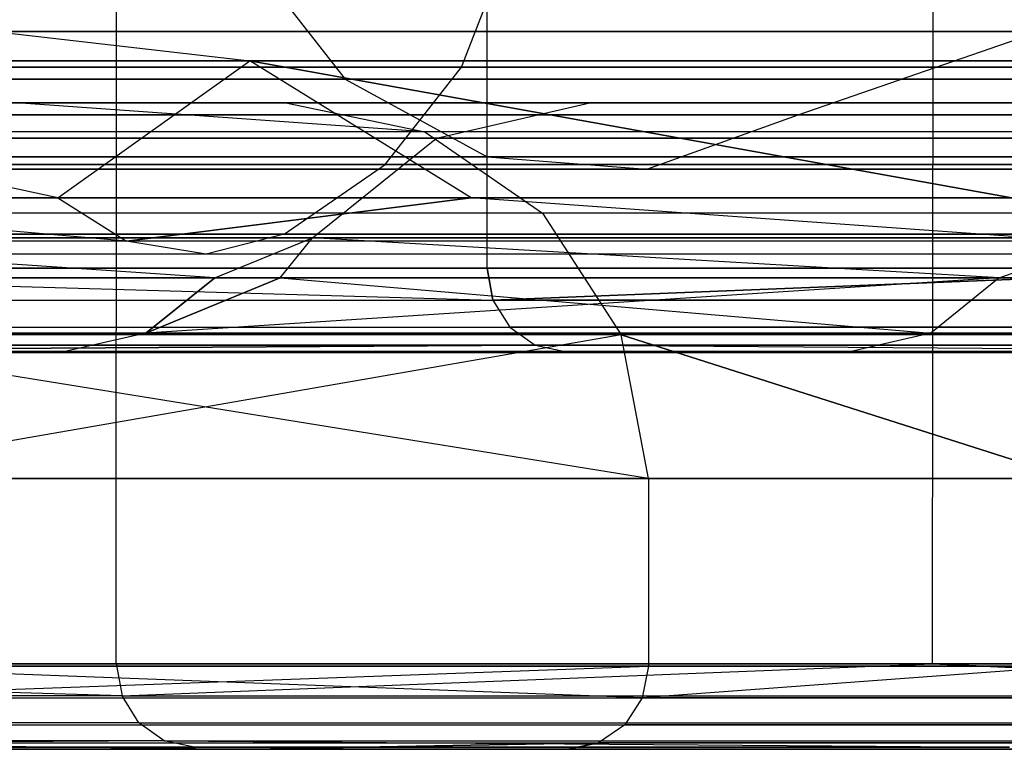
# Model space of a CAD drawing. Extents: x -172 to 172, y -29 to 28.
# Tile 19 of 256: x -159.25 to -156.89, y -7.51 to -5.76. Entities that reach past the tile are written whole.
import ezdxf

# ---------------------------------------------------------------- set-up
doc = ezdxf.new("R2010")
doc.units = 0
doc.header["$LTSCALE"] = 25.4
doc.layers.get('0').update_dxf_attribs({"linetype": 'CONTINUOUS'})

# ---------------------------------------------------------------- blocks, each defined once
blk = doc.blocks.new('RYFLO_AURA_STL')
at = {"color": 0}
for p, q in [((-159.0223, -7.3033, -1303.3649), (-159.0121, 7.0967, -1303.3611)), ((-159.0223, -7.3033, -1303.3649), (-159.0121, 7.0967, -1303.3611)), ((-159.0223, -7.3033, -1183.1354), (-159.0121, 7.0967, -1183.1392)), ((-159.0223, -7.3033, -1183.1354), (-159.0121, 7.0967, -1183.1392)), ((-157.0646, -7.3033, -1308.3085), (-157.0545, 7.0967, -1308.3042)), ((-157.0646, -7.3033, -1308.3085), (-157.0545, 7.0967, -1308.3042)), ((-157.0646, -7.3033, -1178.1918), (-157.0545, 7.0967, -1178.196)), ((-157.0646, -7.3033, -1178.1918), (-157.0545, 7.0967, -1178.196)), ((-158.133, -6.354, -1183.4716), (-158.1241, 6.146, -1183.4749)), ((-158.133, -6.354, -1183.4716), (-158.1241, 6.146, -1183.4749)), ((-158.133, -6.354, -1303.0287), (-158.1241, 6.146, -1303.0254)), ((-158.133, -6.354, -1303.0287), (-158.1241, 6.146, -1303.0254)), ((-158.716, -5.5895, -1193.1398), (-158.473, -5.9011, -1193.2164)), ((-158.716, -5.5895, -1193.1398), (-158.473, -5.9011, -1193.2164)), ((-158.716, -5.5895, -1293.3605), (-158.473, -5.9011, -1293.2838)), ((-158.716, -5.5895, -1293.3605), (-158.473, -5.9011, -1293.2838)), ((-158.1943, -5.8721, -1207.1433), (-158.0869, -5.5937, -1207.1678)), ((-158.1943, -5.8721, -1207.1433), (-158.0869, -5.5937, -1207.1678)), ((-158.1943, -5.8721, -1279.3569), (-158.0869, -5.5937, -1279.3324)), ((-158.1943, -5.8721, -1279.3569), (-158.0869, -5.5937, -1279.3324)), ((-156.8083, -5.7862, -1193.7421), (-159.3173, -5.7862, -1202.5332)), ((-159.3173, -5.7862, -1202.5332), (-158.7021, -5.8567, -1202.6904)), ((-159.3173, -5.7862, -1202.5332), (-158.7021, -5.8567, -1202.6904)), ((-159.3173, -5.7862, -1283.967), (-158.7021, -5.8567, -1283.8098)), ((-159.3173, -5.7862, -1283.967), (-158.7021, -5.8567, -1283.8098)), ((-159.3173, -5.7862, -1283.967), (-156.8083, -5.7862, -1292.7582)), ((-156.8083, -5.7862, -1193.7421), (-159.3173, -5.7862, -1202.5332)), ((-159.3173, -5.7862, -1283.967), (-156.8083, -5.7862, -1292.7582)), ((-157.3868, -5.9863, -1193.5594), (-156.8083, -5.7862, -1193.7421)), ((-157.3868, -5.9863, -1193.5594), (-156.8083, -5.7862, -1193.7421)), ((-157.3868, -5.9863, -1292.9408), (-156.8083, -5.7862, -1292.7582)), ((-157.3868, -5.9863, -1292.9408), (-156.8083, -5.7862, -1292.7582)), ((-159.162, -6.1851, -1279.5778), (-160.711, -5.8567, -1274.9274)), ((-160.711, -5.8567, -1274.9274), (-158.7021, -5.8567, -1283.8098)), ((-159.162, -6.1851, -1279.5778), (-160.711, -5.8567, -1274.9274)), ((-159.162, -6.1851, -1206.9225), (-160.711, -5.8567, -1211.5729)), ((-159.162, -6.1851, -1206.9225), (-160.711, -5.8567, -1211.5729)), ((-158.7021, -5.8567, -1202.6904), (-160.711, -5.8567, -1211.5729)), ((-158.7021, -5.8567, -1202.6904), (-160.711, -5.8567, -1211.5729)), ((-160.711, -5.8567, -1274.9274), (-158.7021, -5.8567, -1283.8098)), ((-158.1943, -5.8721, -1207.1433), (-159.97, -5.8721, -1216.0701)), ((-159.97, -5.8721, -1270.4302), (-158.1943, -5.8721, -1279.3569)), ((-158.1943, -5.8721, -1207.1433), (-159.97, -5.8721, -1216.0701)), ((-159.97, -5.8721, -1270.4302), (-158.1943, -5.8721, -1279.3569)), ((-159.162, -6.1851, -1279.5778), (-158.7021, -5.8567, -1283.8098)), ((-159.162, -6.1851, -1279.5778), (-158.7021, -5.8567, -1283.8098)), ((-159.162, -6.1851, -1206.9225), (-158.7021, -5.8567, -1202.6904)), ((-159.162, -6.1851, -1206.9225), (-158.7021, -5.8567, -1202.6904)), ((-156.8747, -6.1851, -1288.4449), (-158.7021, -5.8567, -1283.8098)), ((-158.7021, -5.8567, -1283.8098), (-156.2028, -5.8567, -1292.567)), ((-158.1712, -6.1851, -1283.6742), (-158.7021, -5.8567, -1283.8098)), ((-156.8747, -6.1851, -1288.4449), (-158.7021, -5.8567, -1283.8098)), ((-158.1712, -6.1851, -1283.6742), (-158.7021, -5.8567, -1283.8098)), ((-156.2028, -5.8567, -1193.9332), (-158.7021, -5.8567, -1202.6904)), ((-158.7021, -5.8567, -1202.6904), (-156.8746, -6.1851, -1198.0553)), ((-158.1712, -6.1851, -1202.826), (-158.7021, -5.8567, -1202.6904)), ((-158.1712, -6.1851, -1202.826), (-158.7021, -5.8567, -1202.6904)), ((-158.7021, -5.8567, -1202.6904), (-156.8746, -6.1851, -1198.0553)), ((-156.2028, -5.8567, -1193.9332), (-158.7021, -5.8567, -1202.6904)), ((-158.7021, -5.8567, -1283.8098), (-156.2028, -5.8567, -1292.567)), ((-158.3773, -6.1053, -1207.1016), (-158.1943, -5.8721, -1207.1433)), ((-158.3773, -6.1053, -1207.1016), (-158.1943, -5.8721, -1207.1433)), ((-158.3773, -6.1053, -1279.3987), (-158.1943, -5.8721, -1279.3569)), ((-158.3773, -6.1053, -1279.3987), (-158.1943, -5.8721, -1279.3569)), ((-155.9209, -5.8721, -1198.3301), (-158.1943, -5.8721, -1207.1433)), ((-158.1943, -5.8721, -1279.3569), (-155.9209, -5.8721, -1288.1702)), ((-155.9209, -5.8721, -1198.3301), (-158.1943, -5.8721, -1207.1433)), ((-158.1943, -5.8721, -1279.3569), (-155.9209, -5.8721, -1288.1702)), ((-158.473, -5.9011, -1193.2164), (-161.0087, -5.9011, -1202.101)), ((-161.0087, -5.9011, -1284.3993), (-158.473, -5.9011, -1293.2838)), ((-158.473, -5.9011, -1193.2164), (-161.0087, -5.9011, -1202.101)), ((-161.0087, -5.9011, -1284.3993), (-158.473, -5.9011, -1293.2838)), ((-155.4475, -5.9011, -1184.4867), (-158.473, -5.9011, -1193.2164)), ((-158.473, -5.9011, -1193.2164), (-158.1326, -6.0869, -1193.324)), ((-158.473, -5.9011, -1193.2164), (-158.1326, -6.0869, -1193.324)), ((-158.473, -5.9011, -1293.2838), (-158.1326, -6.0869, -1293.1763)), ((-158.473, -5.9011, -1293.2838), (-155.4475, -5.9011, -1302.0135)), ((-158.473, -5.9011, -1293.2838), (-158.1326, -6.0869, -1293.1763)), ((-155.4475, -5.9011, -1184.4867), (-158.473, -5.9011, -1193.2164)), ((-158.473, -5.9011, -1293.2838), (-155.4475, -5.9011, -1302.0135)), ((-159.5558, -5.9577, -1282.0598), (-157.8868, -5.9577, -1288.3724)), ((-157.8868, -5.9577, -1198.1278), (-159.5558, -5.9577, -1204.4404)), ((-157.8868, -5.9577, -1198.1278), (-159.5558, -5.9577, -1204.4404)), ((-159.5558, -5.9577, -1282.0598), (-157.8868, -5.9577, -1288.3724)), ((-159.261, -5.9579, -1281.988), (-158.6158, -5.9579, -1284.5504)), ((-158.6158, -5.9579, -1201.9498), (-159.261, -5.9579, -1204.5122)), ((-158.6158, -5.9579, -1201.9498), (-159.261, -5.9579, -1204.5122)), ((-158.2825, -6.0267, -1202.0365), (-159.261, -5.9579, -1204.5122)), ((-158.2825, -6.0267, -1202.0365), (-159.261, -5.9579, -1204.5122)), ((-158.2825, -6.0267, -1284.4637), (-159.261, -5.9579, -1281.988)), ((-158.2825, -6.0267, -1284.4637), (-159.261, -5.9579, -1281.988)), ((-159.261, -5.9579, -1281.988), (-158.6158, -5.9579, -1284.5504)), ((-158.6158, -5.9579, -1284.5504), (-156.0252, -5.9579, -1293.458)), ((-156.0252, -5.9579, -1193.0422), (-158.6158, -5.9579, -1201.9498)), ((-158.6158, -5.9579, -1201.9498), (-158.2825, -6.0267, -1202.0365)), ((-158.6158, -5.9579, -1284.5504), (-156.0252, -5.9579, -1293.458)), ((-158.6158, -5.9579, -1284.5504), (-158.2825, -6.0267, -1284.4637)), ((-158.6158, -5.9579, -1284.5504), (-158.2825, -6.0267, -1284.4637)), ((-156.0252, -5.9579, -1193.0422), (-158.6158, -5.9579, -1201.9498)), ((-158.6158, -5.9579, -1201.9498), (-158.2825, -6.0267, -1202.0365)), ((-158.2539, -6.0424, -1288.4774), (-157.8868, -5.9577, -1288.3724)), ((-158.2539, -6.0424, -1288.4774), (-157.8868, -5.9577, -1288.3724)), ((-158.2539, -6.0424, -1198.0228), (-157.8868, -5.9577, -1198.1278)), ((-158.2539, -6.0424, -1198.0228), (-157.8868, -5.9577, -1198.1278)), ((-157.8868, -5.9577, -1288.3724), (-155.968, -5.9577, -1294.6138)), ((-155.968, -5.9577, -1191.8865), (-157.8868, -5.9577, -1198.1278)), ((-155.968, -5.9577, -1191.8865), (-157.8868, -5.9577, -1198.1278)), ((-157.8868, -5.9577, -1288.3724), (-155.968, -5.9577, -1294.6138)), ((-159.9051, -5.9863, -1202.3829), (-157.3868, -5.9863, -1193.5594)), ((-157.3868, -5.9863, -1292.9408), (-159.9051, -5.9863, -1284.1173)), ((-159.9051, -5.9863, -1202.3829), (-157.3868, -5.9863, -1193.5594)), ((-157.3868, -5.9863, -1292.9408), (-159.9051, -5.9863, -1284.1173)), ((-157.7498, -6.117, -1193.4448), (-157.3868, -5.9863, -1193.5594)), ((-157.7498, -6.117, -1193.4448), (-157.3868, -5.9863, -1193.5594)), ((-157.7498, -6.117, -1293.0554), (-157.3868, -5.9863, -1292.9408)), ((-157.7498, -6.117, -1293.0554), (-157.3868, -5.9863, -1292.9408)), ((-157.3868, -5.9863, -1193.5594), (-154.382, -5.9863, -1184.8895)), ((-154.382, -5.9863, -1301.6107), (-157.3868, -5.9863, -1292.9408)), ((-157.3868, -5.9863, -1193.5594), (-154.382, -5.9863, -1184.8895)), ((-154.382, -5.9863, -1301.6107), (-157.3868, -5.9863, -1292.9408)), ((-158.2825, -6.0267, -1202.0365), (-160.3607, -6.0267, -1211.0574)), ((-158.2825, -6.0267, -1202.0365), (-160.3607, -6.0267, -1211.0574)), ((-158.2825, -6.0267, -1284.4637), (-160.3607, -6.0267, -1275.4429)), ((-158.2825, -6.0267, -1284.4637), (-160.3607, -6.0267, -1275.4429)), ((-159.9268, -6.0424, -1282.15), (-158.2539, -6.0424, -1288.4774)), ((-158.2539, -6.0424, -1198.0228), (-159.9268, -6.0424, -1204.3502)), ((-159.9268, -6.0424, -1282.15), (-158.2539, -6.0424, -1288.4774)), ((-158.2539, -6.0424, -1198.0228), (-159.9268, -6.0424, -1204.3502)), ((-158.5518, -6.281, -1288.5625), (-158.2539, -6.0424, -1288.4774)), ((-158.5518, -6.281, -1288.5625), (-158.2539, -6.0424, -1288.4774)), ((-158.5518, -6.281, -1197.9377), (-158.2539, -6.0424, -1198.0228)), ((-158.5518, -6.281, -1197.9377), (-158.2539, -6.0424, -1198.0228)), ((-158.2825, -6.0267, -1202.0365), (-158.0001, -6.222, -1202.1101)), ((-155.6974, -6.0267, -1293.3525), (-158.2825, -6.0267, -1284.4637)), ((-158.2825, -6.0267, -1284.4637), (-158.0001, -6.222, -1284.3901)), ((-155.6974, -6.0267, -1293.3525), (-158.2825, -6.0267, -1284.4637)), ((-158.2825, -6.0267, -1284.4637), (-158.0001, -6.222, -1284.3901)), ((-155.6974, -6.0267, -1193.1477), (-158.2825, -6.0267, -1202.0365)), ((-155.6974, -6.0267, -1193.1477), (-158.2825, -6.0267, -1202.0365)), ((-158.2825, -6.0267, -1202.0365), (-158.0001, -6.222, -1202.1101)), ((-158.2539, -6.0424, -1288.4774), (-156.3307, -6.0424, -1294.7333)), ((-156.3307, -6.0424, -1191.767), (-158.2539, -6.0424, -1198.0228)), ((-158.2539, -6.0424, -1288.4774), (-156.3307, -6.0424, -1294.7333)), ((-156.3307, -6.0424, -1191.767), (-158.2539, -6.0424, -1198.0228)), ((-158.1326, -6.0869, -1193.324), (-160.6628, -6.0869, -1202.1893)), ((-160.6628, -6.0869, -1284.3109), (-158.1326, -6.0869, -1293.1763)), ((-158.1326, -6.0869, -1193.324), (-160.6628, -6.0869, -1202.1893)), ((-160.6628, -6.0869, -1284.3109), (-158.1326, -6.0869, -1293.1763)), ((-155.1136, -6.0869, -1184.6129), (-158.1326, -6.0869, -1193.324)), ((-158.1326, -6.0869, -1193.324), (-157.7498, -6.117, -1193.4448)), ((-158.1326, -6.0869, -1193.324), (-157.7498, -6.117, -1193.4448)), ((-158.1326, -6.0869, -1293.1763), (-157.7498, -6.117, -1293.0554)), ((-158.1326, -6.0869, -1293.1763), (-155.1136, -6.0869, -1301.8873)), ((-158.1326, -6.0869, -1293.1763), (-157.7498, -6.117, -1293.0554)), ((-155.1136, -6.0869, -1184.6129), (-158.1326, -6.0869, -1193.324)), ((-158.1326, -6.0869, -1293.1763), (-155.1136, -6.0869, -1301.8873)), ((-158.3773, -6.1053, -1207.1016), (-160.155, -6.1053, -1216.0387)), ((-160.155, -6.1053, -1270.4615), (-158.3773, -6.1053, -1279.3987)), ((-158.3773, -6.1053, -1207.1016), (-160.155, -6.1053, -1216.0387)), ((-160.155, -6.1053, -1270.4615), (-158.3773, -6.1053, -1279.3987)), ((-158.6194, -6.2726, -1207.0463), (-158.3773, -6.1053, -1207.1016)), ((-158.6194, -6.2726, -1207.0463), (-158.3773, -6.1053, -1207.1016)), ((-158.6194, -6.2726, -1279.454), (-158.3773, -6.1053, -1279.3987)), ((-158.6194, -6.2726, -1279.454), (-158.3773, -6.1053, -1279.3987)), ((-156.1013, -6.1053, -1198.2781), (-158.3773, -6.1053, -1207.1016)), ((-158.3773, -6.1053, -1279.3987), (-156.1013, -6.1053, -1288.2222)), ((-156.1013, -6.1053, -1198.2781), (-158.3773, -6.1053, -1207.1016)), ((-158.3773, -6.1053, -1279.3987), (-156.1013, -6.1053, -1288.2222)), ((-157.7498, -6.117, -1193.4448), (-160.274, -6.117, -1202.2887)), ((-160.274, -6.117, -1284.2115), (-157.7498, -6.117, -1293.0554)), ((-157.7498, -6.117, -1193.4448), (-160.274, -6.117, -1202.2887)), ((-160.274, -6.117, -1284.2115), (-157.7498, -6.117, -1293.0554)), ((-154.7381, -6.117, -1184.7549), (-157.7498, -6.117, -1193.4448)), ((-157.7498, -6.117, -1293.0554), (-154.7381, -6.117, -1301.7454)), ((-154.7381, -6.117, -1184.7549), (-157.7498, -6.117, -1193.4448)), ((-157.7498, -6.117, -1293.0554), (-154.7381, -6.117, -1301.7454)), ((-159.162, -6.1851, -1279.5778), (-160.1733, -6.1851, -1274.8213)), ((-160.1733, -6.1851, -1211.679), (-159.162, -6.1851, -1206.9225)), ((-159.162, -6.1851, -1279.5778), (-160.1733, -6.1851, -1274.8213)), ((-158.9978, -6.2895, -1279.5403), (-160.1733, -6.1851, -1274.8213)), ((-158.9978, -6.2895, -1279.5403), (-160.1733, -6.1851, -1274.8213)), ((-158.9978, -6.2895, -1206.96), (-160.1733, -6.1851, -1211.679)), ((-158.9978, -6.2895, -1206.96), (-160.1733, -6.1851, -1211.679)), ((-160.1733, -6.1851, -1211.679), (-159.162, -6.1851, -1206.9225)), ((-158.1712, -6.1851, -1283.6742), (-159.162, -6.1851, -1279.5778)), ((-159.162, -6.1851, -1206.9225), (-158.1712, -6.1851, -1202.826)), ((-159.162, -6.1851, -1206.9225), (-158.1712, -6.1851, -1202.826)), ((-159.162, -6.1851, -1206.9225), (-158.9978, -6.2895, -1206.96)), ((-159.162, -6.1851, -1279.5778), (-158.9978, -6.2895, -1279.5403)), ((-158.1712, -6.1851, -1283.6742), (-159.162, -6.1851, -1279.5778)), ((-159.162, -6.1851, -1279.5778), (-158.9978, -6.2895, -1279.5403)), ((-159.162, -6.1851, -1206.9225), (-158.9978, -6.2895, -1206.96)), ((-158.9978, -6.2895, -1206.96), (-158.1712, -6.1851, -1202.826)), ((-158.1712, -6.1851, -1283.6742), (-158.9978, -6.2895, -1279.5403)), ((-158.1712, -6.1851, -1283.6742), (-158.9978, -6.2895, -1279.5403)), ((-158.9978, -6.2895, -1206.96), (-158.1712, -6.1851, -1202.826)), ((-156.8747, -6.1851, -1288.4449), (-158.1712, -6.1851, -1283.6742)), ((-158.1712, -6.1851, -1202.826), (-156.8746, -6.1851, -1198.0553)), ((-156.8747, -6.1851, -1288.4449), (-158.1712, -6.1851, -1283.6742)), ((-156.7128, -6.2895, -1288.3983), (-158.1712, -6.1851, -1283.6742)), ((-156.7128, -6.2895, -1288.3983), (-158.1712, -6.1851, -1283.6742)), ((-156.7128, -6.2895, -1198.1019), (-158.1712, -6.1851, -1202.826)), ((-156.7128, -6.2895, -1198.1019), (-158.1712, -6.1851, -1202.826)), ((-158.1712, -6.1851, -1202.826), (-156.8746, -6.1851, -1198.0553)), ((-158.0001, -6.222, -1202.1101), (-160.0746, -6.222, -1211.1149)), ((-158.0001, -6.222, -1202.1101), (-160.0746, -6.222, -1211.1149)), ((-158.0001, -6.222, -1284.3901), (-160.0746, -6.222, -1275.3854)), ((-158.0001, -6.222, -1284.3901), (-160.0746, -6.222, -1275.3854)), ((-158.0001, -6.222, -1202.1101), (-157.8115, -6.5142, -1202.1592)), ((-155.4196, -6.222, -1293.2632), (-158.0001, -6.222, -1284.3901)), ((-158.0001, -6.222, -1284.3901), (-157.8115, -6.5142, -1284.3411)), ((-155.4196, -6.222, -1293.2632), (-158.0001, -6.222, -1284.3901)), ((-158.0001, -6.222, -1284.3901), (-157.8115, -6.5142, -1284.3411)), ((-155.4196, -6.222, -1193.2371), (-158.0001, -6.222, -1202.1101)), ((-155.4196, -6.222, -1193.2371), (-158.0001, -6.222, -1202.1101)), ((-158.0001, -6.222, -1202.1101), (-157.8115, -6.5142, -1202.1592)), ((-158.6194, -6.2726, -1279.454), (-160.3999, -6.2726, -1270.5032)), ((-160.3999, -6.2726, -1215.9971), (-158.6194, -6.2726, -1207.0463)), ((-160.3999, -6.2726, -1215.9971), (-158.6194, -6.2726, -1207.0463)), ((-158.6194, -6.2726, -1279.454), (-160.3999, -6.2726, -1270.5032)), ((-158.6194, -6.2726, -1279.454), (-158.8069, -6.3202, -1279.4968)), ((-158.6194, -6.2726, -1279.454), (-158.8069, -6.3202, -1279.4968)), ((-158.6194, -6.2726, -1207.0463), (-158.8069, -6.3202, -1207.0034)), ((-158.6194, -6.2726, -1207.0463), (-158.8069, -6.3202, -1207.0034)), ((-156.3399, -6.2726, -1288.2909), (-158.6194, -6.2726, -1279.454)), ((-158.6194, -6.2726, -1207.0463), (-156.3399, -6.2726, -1198.2094)), ((-158.6194, -6.2726, -1207.0463), (-156.3399, -6.2726, -1198.2094)), ((-156.3399, -6.2726, -1288.2909), (-158.6194, -6.2726, -1279.454)), ((-158.9978, -6.2895, -1279.5403), (-160.7824, -6.2895, -1270.5681)), ((-158.9978, -6.2895, -1279.5403), (-160.7824, -6.2895, -1270.5681)), ((-158.9978, -6.2895, -1206.96), (-160.7824, -6.2895, -1215.9321)), ((-158.9978, -6.2895, -1206.96), (-160.7824, -6.2895, -1215.9321)), ((-158.7858, -6.3772, -1288.0323), (-160.2279, -6.281, -1282.2233)), ((-160.2279, -6.281, -1282.2233), (-158.5518, -6.281, -1288.5625)), ((-158.7858, -6.3772, -1288.0323), (-160.2279, -6.281, -1282.2233)), ((-158.7858, -6.3772, -1198.4679), (-160.2279, -6.281, -1204.277)), ((-158.7858, -6.3772, -1198.4679), (-160.2279, -6.281, -1204.277)), ((-158.5518, -6.281, -1197.9377), (-160.2279, -6.281, -1204.277)), ((-160.2279, -6.281, -1282.2233), (-158.5518, -6.281, -1288.5625)), ((-158.5518, -6.281, -1197.9377), (-160.2279, -6.281, -1204.277)), ((-156.7128, -6.2895, -1288.3983), (-158.9978, -6.2895, -1279.5403)), ((-156.7128, -6.2895, -1288.3983), (-158.9978, -6.2895, -1279.5403)), ((-158.8069, -6.3202, -1279.4968), (-158.9978, -6.2895, -1279.5403)), ((-158.8069, -6.3202, -1279.4968), (-158.9978, -6.2895, -1279.5403)), ((-158.8069, -6.3202, -1207.0034), (-158.9978, -6.2895, -1206.96)), ((-156.7128, -6.2895, -1198.1019), (-158.9978, -6.2895, -1206.96)), ((-158.8069, -6.3202, -1207.0034), (-158.9978, -6.2895, -1206.96)), ((-156.7128, -6.2895, -1198.1019), (-158.9978, -6.2895, -1206.96)), ((-158.7858, -6.3772, -1288.0323), (-158.5518, -6.281, -1288.5625)), ((-158.7858, -6.3772, -1288.0323), (-158.5518, -6.281, -1288.5625)), ((-158.7858, -6.3772, -1198.4679), (-158.5518, -6.281, -1197.9377)), ((-158.7858, -6.3772, -1198.4679), (-158.5518, -6.281, -1197.9377)), ((-158.629, -6.3772, -1288.5846), (-158.5518, -6.281, -1288.5625)), ((-158.629, -6.3772, -1288.5846), (-158.5518, -6.281, -1288.5625)), ((-158.629, -6.3772, -1197.9156), (-158.5518, -6.281, -1197.9377)), ((-158.629, -6.3772, -1197.9156), (-158.5518, -6.281, -1197.9377)), ((-156.9052, -6.3772, -1294.2317), (-158.5518, -6.281, -1288.5625)), ((-158.5518, -6.281, -1288.5625), (-156.625, -6.281, -1294.8302)), ((-156.9052, -6.3772, -1294.2317), (-158.5518, -6.281, -1288.5625)), ((-156.9052, -6.3772, -1192.2686), (-158.5518, -6.281, -1197.9377)), ((-156.9052, -6.3772, -1192.2686), (-158.5518, -6.281, -1197.9377)), ((-156.625, -6.281, -1191.67), (-158.5518, -6.281, -1197.9377)), ((-158.5518, -6.281, -1288.5625), (-156.625, -6.281, -1294.8302)), ((-156.625, -6.281, -1191.67), (-158.5518, -6.281, -1197.9377)), ((-156.9052, -6.3772, -1294.2317), (-156.625, -6.281, -1294.8302)), ((-156.9052, -6.3772, -1294.2317), (-156.625, -6.281, -1294.8302)), ((-156.9052, -6.3772, -1192.2686), (-156.625, -6.281, -1191.67)), ((-156.9052, -6.3772, -1192.2686), (-156.625, -6.281, -1191.67)), ((-158.8069, -6.3202, -1279.4968), (-160.5895, -6.3202, -1270.5354)), ((-158.8069, -6.3202, -1279.4968), (-160.5895, -6.3202, -1270.5354)), ((-158.8069, -6.3202, -1207.0034), (-160.5895, -6.3202, -1215.9648)), ((-158.8069, -6.3202, -1207.0034), (-160.5895, -6.3202, -1215.9648)), ((-156.5247, -6.3202, -1288.3441), (-158.8069, -6.3202, -1279.4968)), ((-156.5247, -6.3202, -1288.3441), (-158.8069, -6.3202, -1279.4968)), ((-156.5247, -6.3202, -1198.1561), (-158.8069, -6.3202, -1207.0034)), ((-156.5247, -6.3202, -1198.1561), (-158.8069, -6.3202, -1207.0034)), ((-158.133, -6.354, -1183.4716), (-160.7807, -6.354, -1191.0093)), ((-160.7807, -6.354, -1295.491), (-158.133, -6.354, -1303.0287)), ((-160.7807, -6.354, -1295.491), (-158.133, -6.354, -1303.0287)), ((-160.7807, -6.354, -1295.491), (-158.1188, -6.4306, -1303.0233)), ((-160.7807, -6.354, -1191.0093), (-158.1188, -6.4306, -1183.4769)), ((-160.7807, -6.354, -1191.0093), (-158.1188, -6.4306, -1183.4769)), ((-158.133, -6.354, -1183.4716), (-160.7807, -6.354, -1191.0093)), ((-160.7807, -6.354, -1295.491), (-158.1188, -6.4306, -1303.0233)), ((-156.1863, -6.354, -1178.5557), (-158.133, -6.354, -1183.4716)), ((-158.133, -6.354, -1303.0287), (-156.1863, -6.354, -1307.9446)), ((-158.133, -6.354, -1303.0287), (-156.1863, -6.354, -1307.9446)), ((-158.133, -6.354, -1303.0287), (-158.1188, -6.4306, -1303.0233)), ((-158.133, -6.354, -1303.0287), (-158.1188, -6.4306, -1303.0233)), ((-158.1188, -6.4306, -1183.4769), (-158.133, -6.354, -1183.4716)), ((-156.1863, -6.354, -1178.5557), (-158.133, -6.354, -1183.4716)), ((-158.1188, -6.4306, -1183.4769), (-158.133, -6.354, -1183.4716)), ((-158.1188, -6.4306, -1303.0233), (-156.1863, -6.354, -1307.9446)), ((-156.1863, -6.354, -1178.5557), (-158.1188, -6.4306, -1183.4769)), ((-158.1188, -6.4306, -1303.0233), (-156.1863, -6.354, -1307.9446)), ((-156.1863, -6.354, -1178.5557), (-158.1188, -6.4306, -1183.4769)), ((-160.4215, -6.3772, -1281.7639), (-158.7858, -6.3772, -1288.0323)), ((-158.7858, -6.3772, -1198.4679), (-160.4215, -6.3772, -1204.7363)), ((-160.4215, -6.3772, -1281.7639), (-158.7858, -6.3772, -1288.0323)), ((-158.7858, -6.3772, -1198.4679), (-160.4215, -6.3772, -1204.7363)), ((-158.9514, -6.5098, -1288.0791), (-158.629, -6.3772, -1288.5846)), ((-158.7858, -6.3772, -1288.0323), (-158.9514, -6.5098, -1288.0791)), ((-158.7858, -6.3772, -1288.0323), (-158.9514, -6.5098, -1288.0791)), ((-158.9514, -6.5098, -1288.0791), (-158.629, -6.3772, -1288.5846)), ((-158.9514, -6.5098, -1198.4211), (-158.7858, -6.3772, -1198.4679)), ((-156.9052, -6.3772, -1192.2686), (-158.9514, -6.5098, -1198.4211)), ((-156.9052, -6.3772, -1192.2686), (-158.9514, -6.5098, -1198.4211)), ((-158.629, -6.3772, -1197.9156), (-158.9514, -6.5098, -1198.4211)), ((-158.629, -6.3772, -1197.9156), (-158.9514, -6.5098, -1198.4211)), ((-158.9514, -6.5098, -1198.4211), (-158.7858, -6.3772, -1198.4679)), ((-158.7858, -6.3772, -1288.0323), (-158.629, -6.3772, -1288.5846)), ((-158.629, -6.3772, -1197.9156), (-158.7858, -6.3772, -1198.4679)), ((-158.7858, -6.3772, -1288.0323), (-158.629, -6.3772, -1288.5846)), ((-158.629, -6.3772, -1197.9156), (-158.7858, -6.3772, -1198.4679)), ((-158.629, -6.3772, -1288.5846), (-157.0689, -6.5098, -1294.2849)), ((-158.629, -6.3772, -1288.5846), (-157.0689, -6.5098, -1294.2849)), ((-158.629, -6.3772, -1288.5846), (-156.9052, -6.3772, -1294.2317)), ((-156.9052, -6.3772, -1192.2686), (-158.629, -6.3772, -1197.9156)), ((-158.629, -6.3772, -1288.5846), (-156.9052, -6.3772, -1294.2317)), ((-156.9052, -6.3772, -1192.2686), (-158.629, -6.3772, -1197.9156)), ((-156.9052, -6.3772, -1294.2317), (-157.0689, -6.5098, -1294.2849)), ((-156.9052, -6.3772, -1294.2317), (-157.0689, -6.5098, -1294.2849)), ((-156.9052, -6.3772, -1192.2686), (-157.0689, -6.5098, -1192.2153)), ((-156.9052, -6.3772, -1192.2686), (-157.0689, -6.5098, -1192.2153)), ((-156.9052, -6.3772, -1294.2317), (-154.7827, -6.3772, -1300.3525)), ((-154.7827, -6.3772, -1186.1478), (-156.9052, -6.3772, -1192.2686)), ((-156.9052, -6.3772, -1294.2317), (-154.7827, -6.3772, -1300.3525)), ((-154.7827, -6.3772, -1186.1478), (-156.9052, -6.3772, -1192.2686)), ((-161.1963, -6.4306, -1192.3567), (-158.1188, -6.4306, -1183.4769)), ((-161.1963, -6.4306, -1192.3567), (-158.1188, -6.4306, -1183.4769)), ((-161.1963, -6.4306, -1294.1436), (-158.1188, -6.4306, -1303.0233)), ((-161.1963, -6.4306, -1294.1436), (-158.1188, -6.4306, -1303.0233)), ((-158.1188, -6.4306, -1183.4769), (-158.0783, -6.4955, -1183.4922)), ((-158.1188, -6.4306, -1303.0233), (-154.5526, -6.4306, -1311.7184)), ((-158.1188, -6.4306, -1303.0233), (-158.0783, -6.4955, -1303.0081)), ((-158.1188, -6.4306, -1303.0233), (-154.5526, -6.4306, -1311.7184)), ((-158.1188, -6.4306, -1303.0233), (-158.0783, -6.4955, -1303.0081)), ((-154.5526, -6.4306, -1174.7819), (-158.1188, -6.4306, -1183.4769)), ((-158.1188, -6.4306, -1183.4769), (-158.0783, -6.4955, -1183.4922)), ((-154.5526, -6.4306, -1174.7819), (-158.1188, -6.4306, -1183.4769)), ((-161.155, -6.4955, -1192.3698), (-158.0783, -6.4955, -1183.4922)), ((-161.155, -6.4955, -1192.3698), (-158.0783, -6.4955, -1183.4922)), ((-161.155, -6.4955, -1294.1305), (-158.0783, -6.4955, -1303.0081)), ((-161.155, -6.4955, -1294.1305), (-158.0783, -6.4955, -1303.0081)), ((-158.9514, -6.5098, -1198.4211), (-160.5889, -6.5098, -1204.6962)), ((-160.5889, -6.5098, -1281.8041), (-158.9514, -6.5098, -1288.0791)), ((-160.5889, -6.5098, -1281.8041), (-158.9514, -6.5098, -1288.0791)), ((-158.9514, -6.5098, -1198.4211), (-160.5889, -6.5098, -1204.6962)), ((-157.8115, -6.5142, -1202.1592), (-159.8835, -6.5142, -1211.1532)), ((-157.8115, -6.5142, -1284.3411), (-159.8835, -6.5142, -1275.347)), ((-157.8115, -6.5142, -1284.3411), (-159.8835, -6.5142, -1275.347)), ((-157.7455, -6.8586, -1202.1764), (-159.8835, -6.5142, -1211.1532)), ((-157.8115, -6.5142, -1202.1592), (-159.8835, -6.5142, -1211.1532)), ((-157.7455, -6.8586, -1202.1764), (-159.8835, -6.5142, -1211.1532)), ((-157.8115, -6.5142, -1284.3411), (-159.7935, -6.8586, -1275.4481)), ((-157.8115, -6.5142, -1284.3411), (-159.7935, -6.8586, -1275.4481)), ((-158.9514, -6.5098, -1198.4211), (-159.1556, -6.5568, -1198.3636)), ((-158.9514, -6.5098, -1198.4211), (-159.1556, -6.5568, -1198.3636)), ((-158.9514, -6.5098, -1288.0791), (-159.1556, -6.5568, -1288.1366)), ((-158.9514, -6.5098, -1288.0791), (-159.1556, -6.5568, -1288.1366)), ((-157.0689, -6.5098, -1192.2153), (-158.9514, -6.5098, -1198.4211)), ((-158.9514, -6.5098, -1288.0791), (-157.0689, -6.5098, -1294.2849)), ((-158.9514, -6.5098, -1288.0791), (-157.0689, -6.5098, -1294.2849)), ((-157.0689, -6.5098, -1192.2153), (-158.9514, -6.5098, -1198.4211)), ((-158.0783, -6.4955, -1183.4922), (-158.0176, -6.5389, -1183.5151)), ((-158.0783, -6.4955, -1303.0081), (-154.513, -6.4955, -1311.7008)), ((-158.0783, -6.4955, -1303.0081), (-158.0176, -6.5389, -1302.9851)), ((-158.0783, -6.4955, -1303.0081), (-154.513, -6.4955, -1311.7008)), ((-158.0783, -6.4955, -1303.0081), (-158.0176, -6.5389, -1302.9851)), ((-154.513, -6.4955, -1174.7994), (-158.0783, -6.4955, -1183.4922)), ((-158.0783, -6.4955, -1183.4922), (-158.0176, -6.5389, -1183.5151)), ((-154.513, -6.4955, -1174.7994), (-158.0783, -6.4955, -1183.4922)), ((-157.7455, -6.8586, -1202.1764), (-157.8115, -6.5142, -1202.1592)), ((-157.8115, -6.5142, -1202.1592), (-156.7303, -6.8586, -1198.4583)), ((-157.7455, -6.8586, -1284.3239), (-157.8115, -6.5142, -1284.3411)), ((-156.7303, -6.8586, -1288.042), (-157.8115, -6.5142, -1284.3411)), ((-157.7455, -6.8586, -1284.3239), (-157.8115, -6.5142, -1284.3411)), ((-156.7303, -6.8586, -1288.042), (-157.8115, -6.5142, -1284.3411)), ((-155.2341, -6.5142, -1293.2035), (-157.8115, -6.5142, -1284.3411)), ((-155.2341, -6.5142, -1293.2035), (-157.8115, -6.5142, -1284.3411)), ((-157.7455, -6.8586, -1202.1764), (-157.8115, -6.5142, -1202.1592)), ((-155.2341, -6.5142, -1193.2969), (-157.8115, -6.5142, -1202.1592)), ((-155.2341, -6.5142, -1193.2969), (-157.8115, -6.5142, -1202.1592)), ((-157.8115, -6.5142, -1202.1592), (-156.7303, -6.8586, -1198.4583)), ((-157.0689, -6.5098, -1192.2153), (-157.2706, -6.5568, -1192.1498)), ((-157.0689, -6.5098, -1192.2153), (-157.2706, -6.5568, -1192.1498)), ((-157.0689, -6.5098, -1294.2849), (-157.2706, -6.5568, -1294.3505)), ((-157.0689, -6.5098, -1294.2849), (-157.2706, -6.5568, -1294.3505)), ((-154.9442, -6.5098, -1186.0881), (-157.0689, -6.5098, -1192.2153)), ((-157.0689, -6.5098, -1294.2849), (-154.9442, -6.5098, -1300.4121)), ((-157.0689, -6.5098, -1294.2849), (-154.9442, -6.5098, -1300.4121)), ((-154.9442, -6.5098, -1186.0881), (-157.0689, -6.5098, -1192.2153)), ((-158.0176, -6.5389, -1183.5151), (-161.0932, -6.5389, -1192.3893)), ((-161.0932, -6.5389, -1294.111), (-158.0176, -6.5389, -1302.9851)), ((-161.0932, -6.5389, -1294.111), (-158.0176, -6.5389, -1302.9851)), ((-158.0176, -6.5389, -1183.5151), (-161.0932, -6.5389, -1192.3893)), ((-160.5906, -6.5542, -1295.4292), (-158.0176, -6.5389, -1302.9851)), ((-160.5906, -6.5542, -1295.4292), (-158.0176, -6.5389, -1302.9851)), ((-158.0176, -6.5389, -1183.5151), (-160.5906, -6.5542, -1191.071)), ((-158.0176, -6.5389, -1183.5151), (-160.5906, -6.5542, -1191.071)), ((-158.0176, -6.5389, -1302.9851), (-157.9461, -6.5542, -1302.958)), ((-156.0016, -6.5542, -1307.8682), (-158.0176, -6.5389, -1302.9851)), ((-158.0176, -6.5389, -1302.9851), (-154.4537, -6.5389, -1311.6746)), ((-158.0176, -6.5389, -1302.9851), (-154.4537, -6.5389, -1311.6746)), ((-156.0016, -6.5542, -1307.8682), (-158.0176, -6.5389, -1302.9851)), ((-158.0176, -6.5389, -1302.9851), (-157.9461, -6.5542, -1302.958)), ((-158.0176, -6.5389, -1183.5151), (-157.9461, -6.5542, -1183.5422)), ((-154.4537, -6.5389, -1174.8257), (-158.0176, -6.5389, -1183.5151)), ((-154.4537, -6.5389, -1174.8257), (-158.0176, -6.5389, -1183.5151)), ((-156.0016, -6.5542, -1178.6321), (-158.0176, -6.5389, -1183.5151)), ((-156.0016, -6.5542, -1178.6321), (-158.0176, -6.5389, -1183.5151)), ((-158.0176, -6.5389, -1183.5151), (-157.9461, -6.5542, -1183.5422)), ((-160.7951, -6.5568, -1281.8536), (-159.1556, -6.5568, -1288.1366)), ((-159.1556, -6.5568, -1198.3636), (-160.7951, -6.5568, -1204.6466)), ((-159.1556, -6.5568, -1198.3636), (-160.7951, -6.5568, -1204.6466)), ((-160.7951, -6.5568, -1281.8536), (-159.1556, -6.5568, -1288.1366)), ((-160.5906, -6.5542, -1295.4292), (-157.9461, -6.5542, -1302.958)), ((-157.9461, -6.5542, -1183.5422), (-160.5906, -6.5542, -1191.071)), ((-157.9461, -6.5542, -1183.5422), (-160.5906, -6.5542, -1191.071)), ((-160.5906, -6.5542, -1295.4292), (-157.9461, -6.5542, -1302.958)), ((-159.1556, -6.5568, -1288.1366), (-157.2706, -6.5568, -1294.3505)), ((-157.2706, -6.5568, -1192.1498), (-159.1556, -6.5568, -1198.3636)), ((-157.2706, -6.5568, -1192.1498), (-159.1556, -6.5568, -1198.3636)), ((-159.1556, -6.5568, -1288.1366), (-157.2706, -6.5568, -1294.3505)), ((-157.9461, -6.5542, -1302.958), (-156.0016, -6.5542, -1307.8682)), ((-156.0016, -6.5542, -1178.6321), (-157.9461, -6.5542, -1183.5422)), ((-156.0016, -6.5542, -1178.6321), (-157.9461, -6.5542, -1183.5422)), ((-157.9461, -6.5542, -1302.958), (-156.0016, -6.5542, -1307.8682)), ((-157.2706, -6.5568, -1294.3505), (-155.1432, -6.5568, -1300.4855)), ((-155.1432, -6.5568, -1186.0148), (-157.2706, -6.5568, -1192.1498)), ((-155.1432, -6.5568, -1186.0148), (-157.2706, -6.5568, -1192.1498)), ((-157.2706, -6.5568, -1294.3505), (-155.1432, -6.5568, -1300.4855)), ((-159.7935, -6.8586, -1275.4481), (-157.7455, -6.8586, -1284.3239)), ((-157.7455, -6.8586, -1202.1764), (-159.7935, -6.8586, -1211.0521)), ((-159.7935, -6.8586, -1275.4481), (-157.7455, -6.8586, -1284.3239)), ((-157.7455, -6.8586, -1202.1764), (-159.7935, -6.8586, -1211.0521)), ((-157.7455, -6.8586, -1284.3239), (-157.7458, -7.3086, -1284.324)), ((-157.7455, -6.8586, -1284.3239), (-157.7458, -7.3086, -1284.324)), ((-157.7455, -6.8586, -1202.1764), (-157.7458, -7.3086, -1202.1763)), ((-157.7455, -6.8586, -1202.1764), (-157.7458, -7.3086, -1202.1763)), ((-156.7303, -6.8586, -1198.4583), (-157.7455, -6.8586, -1202.1764)), ((-157.7455, -6.8586, -1284.3239), (-156.7303, -6.8586, -1288.042)), ((-157.7455, -6.8586, -1284.3239), (-156.7303, -6.8586, -1288.042)), ((-156.7303, -6.8586, -1198.4583), (-157.7455, -6.8586, -1202.1764)), ((-159.0223, -7.3033, -1303.3649), (-161.6849, -7.3033, -1295.7847)), ((-161.6849, -7.3033, -1190.7156), (-159.0223, -7.3033, -1183.1354)), ((-159.0223, -7.3033, -1303.3649), (-161.6849, -7.3033, -1295.7847)), ((-159.0081, -7.3798, -1303.3595), (-161.6849, -7.3033, -1295.7847)), ((-159.0081, -7.3798, -1303.3595), (-161.6849, -7.3033, -1295.7847)), ((-159.0081, -7.3798, -1183.1407), (-161.6849, -7.3033, -1190.7156)), ((-159.0081, -7.3798, -1183.1407), (-161.6849, -7.3033, -1190.7156)), ((-161.6849, -7.3033, -1190.7156), (-159.0223, -7.3033, -1183.1354)), ((-159.8319, -7.3851, -1275.3367), (-157.7458, -7.3086, -1284.324)), ((-159.8319, -7.3851, -1275.3367), (-157.7458, -7.3086, -1284.324)), ((-159.7939, -7.3086, -1275.4481), (-157.7458, -7.3086, -1284.324)), ((-157.7458, -7.3086, -1202.1763), (-159.7939, -7.3086, -1211.0521)), ((-157.7458, -7.3086, -1202.1763), (-159.7939, -7.3086, -1211.0521)), ((-157.7606, -7.3851, -1202.1725), (-159.7939, -7.3086, -1211.0521)), ((-159.7939, -7.3086, -1275.4481), (-157.7458, -7.3086, -1284.324)), ((-157.7606, -7.3851, -1202.1725), (-159.7939, -7.3086, -1211.0521)), ((-157.0646, -7.3033, -1308.3085), (-159.0223, -7.3033, -1303.3649)), ((-159.0223, -7.3033, -1183.1354), (-157.0646, -7.3033, -1178.1918)), ((-159.0223, -7.3033, -1183.1354), (-157.0646, -7.3033, -1178.1918)), ((-159.0223, -7.3033, -1183.1354), (-159.0081, -7.3798, -1183.1407)), ((-159.0223, -7.3033, -1303.3649), (-159.0081, -7.3798, -1303.3595)), ((-159.0223, -7.3033, -1303.3649), (-159.0081, -7.3798, -1303.3595)), ((-157.0646, -7.3033, -1308.3085), (-159.0223, -7.3033, -1303.3649)), ((-159.0223, -7.3033, -1183.1354), (-159.0081, -7.3798, -1183.1407)), ((-159.0081, -7.3798, -1183.1407), (-157.0646, -7.3033, -1178.1918)), ((-159.0081, -7.3798, -1303.3595), (-157.0646, -7.3033, -1308.3085)), ((-159.0081, -7.3798, -1303.3595), (-157.0646, -7.3033, -1308.3085)), ((-159.0081, -7.3798, -1183.1407), (-157.0646, -7.3033, -1178.1918)), ((-157.7458, -7.3086, -1202.1763), (-157.7606, -7.3851, -1202.1725)), ((-156.7306, -7.3086, -1288.042), (-157.7606, -7.3851, -1284.3278)), ((-157.7458, -7.3086, -1284.324), (-157.7606, -7.3851, -1284.3278)), ((-156.7306, -7.3086, -1288.042), (-157.7606, -7.3851, -1284.3278)), ((-157.7458, -7.3086, -1284.324), (-157.7606, -7.3851, -1284.3278)), ((-156.7306, -7.3086, -1198.4583), (-157.7606, -7.3851, -1202.1725)), ((-157.7458, -7.3086, -1202.1763), (-157.7606, -7.3851, -1202.1725)), ((-156.7306, -7.3086, -1198.4583), (-157.7606, -7.3851, -1202.1725)), ((-157.7458, -7.3086, -1284.324), (-156.7306, -7.3086, -1288.042)), ((-156.7306, -7.3086, -1198.4583), (-157.7458, -7.3086, -1202.1763)), ((-157.7458, -7.3086, -1284.324), (-156.7306, -7.3086, -1288.042)), ((-156.7306, -7.3086, -1198.4583), (-157.7458, -7.3086, -1202.1763)), ((-155.4357, -7.3033, -1312.1096), (-157.0646, -7.3033, -1308.3085)), ((-157.0646, -7.3033, -1178.1918), (-155.4357, -7.3033, -1174.3906)), ((-155.4357, -7.3033, -1312.1096), (-157.0646, -7.3033, -1308.3085)), ((-155.4218, -7.3798, -1312.1035), (-157.0646, -7.3033, -1308.3085)), ((-155.4218, -7.3798, -1312.1035), (-157.0646, -7.3033, -1308.3085)), ((-157.0646, -7.3033, -1178.1918), (-155.4357, -7.3033, -1174.3906)), ((-157.0646, -7.3033, -1178.1918), (-155.4218, -7.3798, -1174.3967)), ((-157.0646, -7.3033, -1178.1918), (-155.4218, -7.3798, -1174.3967)), ((-159.0081, -7.3798, -1303.3595), (-162.1029, -7.3798, -1294.4298)), ((-159.0081, -7.3798, -1303.3595), (-162.1029, -7.3798, -1294.4298)), ((-159.0081, -7.3798, -1183.1407), (-162.1029, -7.3798, -1192.0704)), ((-159.0081, -7.3798, -1183.1407), (-162.1029, -7.3798, -1192.0704)), ((-159.8319, -7.3851, -1275.3367), (-157.7606, -7.3851, -1284.3278)), ((-159.8319, -7.3851, -1275.3367), (-157.7606, -7.3851, -1284.3278)), ((-159.8319, -7.3851, -1211.1636), (-157.7606, -7.3851, -1202.1725)), ((-159.8319, -7.3851, -1211.1636), (-157.7606, -7.3851, -1202.1725)), ((-158.9676, -7.4448, -1303.3442), (-159.0081, -7.3798, -1303.3595)), ((-159.0081, -7.3798, -1303.3595), (-155.4218, -7.3798, -1312.1035)), ((-159.0081, -7.3798, -1303.3595), (-155.4218, -7.3798, -1312.1035)), ((-158.9676, -7.4448, -1303.3442), (-159.0081, -7.3798, -1303.3595)), ((-158.9676, -7.4448, -1183.156), (-159.0081, -7.3798, -1183.1407)), ((-159.0081, -7.3798, -1183.1407), (-155.4218, -7.3798, -1174.3967)), ((-159.0081, -7.3798, -1183.1407), (-155.4218, -7.3798, -1174.3967)), ((-158.9676, -7.4448, -1183.156), (-159.0081, -7.3798, -1183.1407)), ((-157.7606, -7.3851, -1284.3278), (-157.8026, -7.45, -1284.3387)), ((-157.7606, -7.3851, -1284.3278), (-157.8026, -7.45, -1284.3387)), ((-157.7606, -7.3851, -1202.1725), (-157.8026, -7.45, -1202.1615)), ((-157.7606, -7.3851, -1202.1725), (-157.8026, -7.45, -1202.1615)), ((-157.7606, -7.3851, -1284.3278), (-155.184, -7.3851, -1293.1873)), ((-157.7606, -7.3851, -1284.3278), (-155.184, -7.3851, -1293.1873)), ((-155.184, -7.3851, -1193.313), (-157.7606, -7.3851, -1202.1725)), ((-155.184, -7.3851, -1193.313), (-157.7606, -7.3851, -1202.1725)), ((-158.9676, -7.4448, -1303.3442), (-162.0616, -7.4448, -1294.4167)), ((-158.9676, -7.4448, -1303.3442), (-162.0616, -7.4448, -1294.4167)), ((-158.9676, -7.4448, -1183.156), (-162.0616, -7.4448, -1192.0835)), ((-158.9676, -7.4448, -1183.156), (-162.0616, -7.4448, -1192.0835)), ((-159.8745, -7.45, -1275.3452), (-157.8026, -7.45, -1284.3387)), ((-159.8745, -7.45, -1275.3452), (-157.8026, -7.45, -1284.3387)), ((-159.8745, -7.45, -1211.155), (-157.8026, -7.45, -1202.1615)), ((-159.8745, -7.45, -1211.155), (-157.8026, -7.45, -1202.1615)), ((-158.9069, -7.4882, -1303.3213), (-158.9676, -7.4448, -1303.3442)), ((-158.9676, -7.4448, -1303.3442), (-155.3822, -7.4448, -1312.0859)), ((-158.9676, -7.4448, -1303.3442), (-155.3822, -7.4448, -1312.0859)), ((-158.9069, -7.4882, -1303.3213), (-158.9676, -7.4448, -1303.3442)), ((-158.9069, -7.4882, -1183.179), (-158.9676, -7.4448, -1183.156)), ((-158.9676, -7.4448, -1183.156), (-155.3822, -7.4448, -1174.4143)), ((-158.9676, -7.4448, -1183.156), (-155.3822, -7.4448, -1174.4143)), ((-158.9069, -7.4882, -1183.179), (-158.9676, -7.4448, -1183.156)), ((-157.8026, -7.45, -1284.3387), (-157.8654, -7.4933, -1284.3551)), ((-157.8026, -7.45, -1284.3387), (-157.8654, -7.4933, -1284.3551)), ((-157.8026, -7.45, -1202.1615), (-157.8654, -7.4933, -1202.1451)), ((-157.8026, -7.45, -1202.1615), (-157.8654, -7.4933, -1202.1451)), ((-157.8026, -7.45, -1284.3387), (-155.2253, -7.45, -1293.2006)), ((-157.8026, -7.45, -1284.3387), (-155.2253, -7.45, -1293.2006)), ((-155.2253, -7.45, -1193.2997), (-157.8026, -7.45, -1202.1615)), ((-155.2253, -7.45, -1193.2997), (-157.8026, -7.45, -1202.1615)), ((-158.9069, -7.4882, -1303.3213), (-161.9998, -7.4882, -1294.3972)), ((-158.9069, -7.4882, -1303.3213), (-161.9998, -7.4882, -1294.3972)), ((-158.9069, -7.4882, -1183.179), (-161.9998, -7.4882, -1192.103)), ((-158.9069, -7.4882, -1183.179), (-161.9998, -7.4882, -1192.103)), ((-158.9069, -7.4882, -1183.179), (-161.4948, -7.5035, -1190.7772)), ((-158.9069, -7.4882, -1303.3213), (-161.4948, -7.5035, -1295.723)), ((-158.9069, -7.4882, -1303.3213), (-161.4948, -7.5035, -1295.723)), ((-158.9069, -7.4882, -1183.179), (-161.4948, -7.5035, -1190.7772)), ((-161.4948, -7.5035, -1295.723), (-158.8354, -7.5035, -1303.2942)), ((-158.8354, -7.5035, -1183.2061), (-161.4948, -7.5035, -1190.7772)), ((-158.8354, -7.5035, -1183.2061), (-161.4948, -7.5035, -1190.7772)), ((-161.4948, -7.5035, -1295.723), (-158.8354, -7.5035, -1303.2942)), ((-159.9381, -7.4933, -1211.1422), (-158.6963, -7.5085, -1205.1505)), ((-159.9381, -7.4933, -1275.358), (-157.8654, -7.4933, -1284.3551)), ((-159.9381, -7.4933, -1275.358), (-157.8654, -7.4933, -1284.3551)), ((-159.9381, -7.4933, -1275.358), (-158.6963, -7.5085, -1281.3497)), ((-159.9381, -7.4933, -1275.358), (-158.6963, -7.5085, -1281.3497)), ((-159.9381, -7.4933, -1211.1422), (-158.6963, -7.5085, -1205.1505)), ((-159.9381, -7.4933, -1211.1422), (-157.8654, -7.4933, -1202.1451)), ((-159.9381, -7.4933, -1211.1422), (-157.8654, -7.4933, -1202.1451)), ((-158.8354, -7.5035, -1183.2061), (-158.9069, -7.4882, -1183.179)), ((-158.8354, -7.5035, -1303.2942), (-158.9069, -7.4882, -1303.3213)), ((-158.9069, -7.4882, -1303.3213), (-156.88, -7.5035, -1308.2319)), ((-158.9069, -7.4882, -1303.3213), (-156.88, -7.5035, -1308.2319)), ((-158.9069, -7.4882, -1303.3213), (-155.3229, -7.4882, -1312.0597)), ((-158.9069, -7.4882, -1303.3213), (-155.3229, -7.4882, -1312.0597)), ((-158.8354, -7.5035, -1303.2942), (-158.9069, -7.4882, -1303.3213)), ((-158.9069, -7.4882, -1183.179), (-155.3229, -7.4882, -1174.4406)), ((-158.9069, -7.4882, -1183.179), (-155.3229, -7.4882, -1174.4406)), ((-158.9069, -7.4882, -1183.179), (-156.88, -7.5035, -1178.2683)), ((-158.9069, -7.4882, -1183.179), (-156.88, -7.5035, -1178.2683)), ((-158.8354, -7.5035, -1183.2061), (-158.9069, -7.4882, -1183.179)), ((-158.8354, -7.5035, -1303.2942), (-156.88, -7.5035, -1308.2319)), ((-156.88, -7.5035, -1178.2683), (-158.8354, -7.5035, -1183.2061)), ((-158.8354, -7.5035, -1303.2942), (-156.88, -7.5035, -1308.2319)), ((-156.88, -7.5035, -1178.2683), (-158.8354, -7.5035, -1183.2061)), ((-157.8654, -7.4933, -1284.3551), (-158.6963, -7.5085, -1281.3497)), ((-157.8654, -7.4933, -1284.3551), (-158.6963, -7.5085, -1281.3497)), ((-158.6963, -7.5085, -1205.1505), (-157.8654, -7.4933, -1202.1451)), ((-158.6963, -7.5085, -1205.1505), (-157.8654, -7.4933, -1202.1451)), ((-157.9395, -7.5085, -1284.3744), (-157.8654, -7.4933, -1284.3551)), ((-157.9395, -7.5085, -1284.3744), (-157.8654, -7.4933, -1284.3551)), ((-157.8654, -7.4933, -1202.1451), (-157.9395, -7.5085, -1202.1259)), ((-157.8654, -7.4933, -1202.1451), (-157.9395, -7.5085, -1202.1259)), ((-157.8654, -7.4933, -1284.3551), (-155.2871, -7.4933, -1293.2205)), ((-157.8654, -7.4933, -1284.3551), (-155.2871, -7.4933, -1293.2205)), ((-155.2871, -7.4933, -1193.2798), (-157.8654, -7.4933, -1202.1451)), ((-155.2871, -7.4933, -1193.2798), (-157.8654, -7.4933, -1202.1451)), ((-158.6963, -7.5085, -1205.1505), (-160.0132, -7.5085, -1211.1272)), ((-160.0132, -7.5085, -1275.373), (-158.6963, -7.5085, -1281.3497)), ((-160.0132, -7.5085, -1275.373), (-158.6963, -7.5085, -1281.3497)), ((-158.6963, -7.5085, -1205.1505), (-160.0132, -7.5085, -1211.1272)), ((-158.6963, -7.5085, -1281.3497), (-157.9395, -7.5085, -1284.3744)), ((-157.9395, -7.5085, -1202.1259), (-158.6963, -7.5085, -1205.1505)), ((-158.6963, -7.5085, -1281.3497), (-157.9395, -7.5085, -1284.3744)), ((-157.9395, -7.5085, -1202.1259), (-158.6963, -7.5085, -1205.1505)), ((-157.9395, -7.5085, -1284.3744), (-155.3599, -7.5085, -1293.2439)), ((-155.3599, -7.5085, -1193.2563), (-157.9395, -7.5085, -1202.1259)), ((-157.9395, -7.5085, -1284.3744), (-155.3599, -7.5085, -1293.2439)), ((-155.3599, -7.5085, -1193.2563), (-157.9395, -7.5085, -1202.1259))]:
    blk.add_line(p, q, dxfattribs=at)

msp = doc.modelspace()

# ---------------------------------------------------------------- block references
at = {"color": 0}
msp.add_blockref('RYFLO_AURA_STL', (0, 0), dxfattribs=at)

doc.saveas('drawing.dxf')
